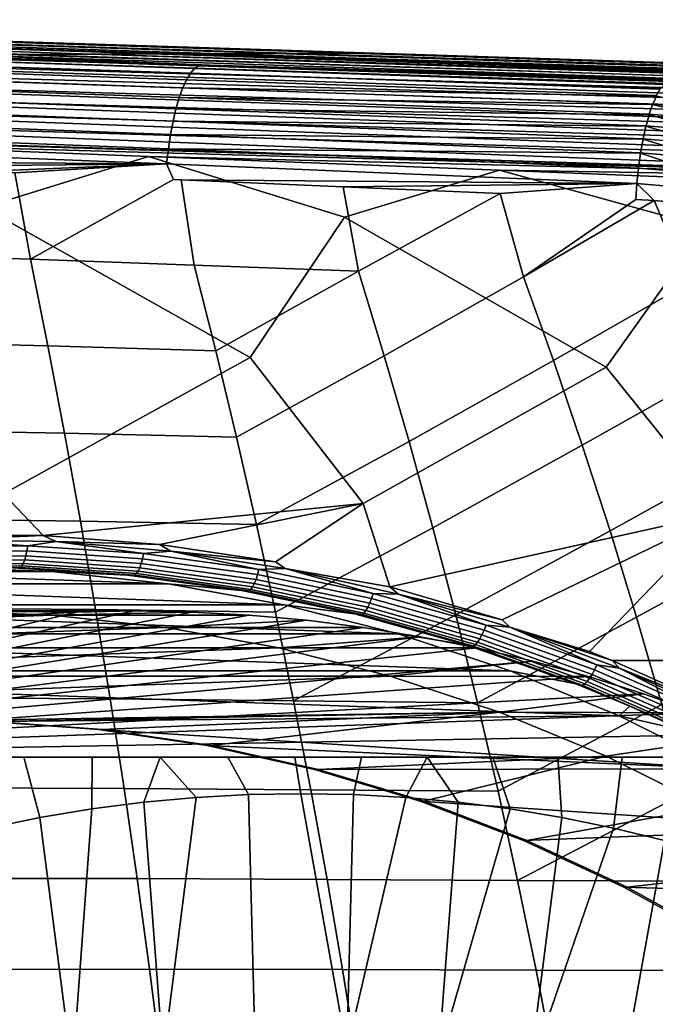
# Model space of a CAD drawing. Header units: metres. Extents: x -25 to 132, y -25 to 25.
# Tile 252 of 256: x 115.93 to 120.27, y 9.31 to 16.05. Entities that reach past the tile are written whole.
import ezdxf

# ---------------------------------------------------------------- set-up
doc = ezdxf.new("R2010")
doc.units = ezdxf.units.M
doc.layers.add('solid_12_061_071_XXX', color=7, linetype='CONTINUOUS')

msp = doc.modelspace()

# ---------------------------------------------------------------- linework, layer by layer
at = {"layer": 'solid_12_061_071_XXX'}
for points in [[(123.726738, 15.642379, 88.44973), (111.191582, 16.045504, 84.775192), (112.503563, 16.003519, 85.166153)], [(123.739517, 15.638001, 88.406555), (111.201843, 16.040207, 84.670845), (111.191582, 16.045504, 84.775192), (123.726738, 15.642379, 88.44973)], [(111.230293, 16.022602, 84.573448), (111.201843, 16.040207, 84.670845), (123.739517, 15.638001, 88.406555), (123.75901, 15.626773, 88.34021)], [(110.7276, 15.980194, 93.683266), (110.312141, 15.978534, 95.240257), (115.531448, 15.805486, 96.728508), (115.974625, 15.807291, 95.180588)], [(111.142441, 15.981855, 92.126076), (110.7276, 15.980194, 93.683266), (115.974625, 15.807291, 95.180588), (116.417168, 15.809094, 93.632462)], [(111.557205, 15.9835, 90.568848), (111.142441, 15.981855, 92.126076), (116.417168, 15.809094, 93.632462), (116.859695, 15.810878, 92.084305)], [(111.230293, 16.022602, 84.573448), (123.75901, 15.626773, 88.34021), (123.770203, 15.617719, 88.301819)], [(111.257637, 15.993526, 84.478508), (111.230293, 16.022602, 84.573448), (123.770203, 15.617719, 88.301819), (123.790009, 15.596713, 88.233368)], [(111.257637, 15.993526, 84.478508), (123.790009, 15.596713, 88.233368), (123.799545, 15.584159, 88.200142)], [(111.283524, 15.95336, 84.387283), (111.257637, 15.993526, 84.478508), (123.799545, 15.584159, 88.200142), (123.819237, 15.552693, 88.130966)], [(111.972763, 15.985098, 89.011818), (111.557205, 15.9835, 90.568848), (116.859695, 15.810878, 92.084305), (117.303101, 15.812612, 90.536377)], [(112.387718, 15.986696, 87.454597), (111.972763, 15.985098, 89.011818), (117.303101, 15.812612, 90.536377), (117.745903, 15.814343, 88.988251)], [(117.745903, 15.814343, 88.988251), (118.18811, 15.816075, 87.439934), (112.802063, 15.988295, 85.897186), (112.387718, 15.986696, 87.454597)], [(123.726738, 15.642379, 88.44973), (112.503563, 16.003519, 85.166153), (115.519516, 15.906983, 86.065422)], [(112.802063, 15.988295, 85.897186), (118.18811, 15.816075, 87.439934), (115.519516, 15.906983, 86.065422)], [(111.30761, 15.902628, 84.300957), (111.283524, 15.95336, 84.387283), (123.819237, 15.552693, 88.130966), (123.827103, 15.537833, 88.103088)], [(111.30761, 15.902628, 84.300957), (123.827103, 15.537833, 88.103088), (123.846214, 15.495433, 88.034668)], [(111.329582, 15.841996, 84.220665), (111.30761, 15.902628, 84.300957), (123.846214, 15.495433, 88.034668), (123.852448, 15.479446, 88.012138)], [(118.18811, 15.816075, 87.439934), (118.390564, 15.815053, 86.92244), (115.519516, 15.906983, 86.065422)], [(123.726738, 15.642379, 88.44973), (115.519516, 15.906983, 86.065422), (118.390564, 15.815053, 86.92244)], [(111.329582, 15.841996, 84.220665), (123.852448, 15.479446, 88.012138), (123.870499, 15.425873, 87.946068)], [(111.349159, 15.772259, 84.147453), (111.329582, 15.841996, 84.220665), (123.870499, 15.425873, 87.946068), (123.875191, 15.409886, 87.928658)], [(113.937729, 15.837253, 97.797417), (113.909401, 15.818422, 97.898003), (117.120735, 15.710823, 98.776634), (117.148933, 15.730358, 98.67424)], [(117.148933, 15.730358, 98.67424), (117.223663, 15.735497, 98.582733), (115.803658, 15.782613, 98.198486), (113.937729, 15.837253, 97.797417)], [(111.349159, 15.772259, 84.147453), (123.875191, 15.409886, 87.928658), (123.891685, 15.345153, 87.8666)], [(111.366074, 15.694327, 84.082283), (111.349159, 15.772259, 84.147453), (123.891685, 15.345153, 87.8666), (123.894997, 15.330212, 87.853935)], [(113.881477, 15.787423, 97.995644), (113.854347, 15.744685, 98.088982), (117.065987, 15.634497, 98.97068), (117.092949, 15.678715, 98.875923)], [(113.909401, 15.818422, 97.898003), (113.881477, 15.787423, 97.995644), (117.092949, 15.678715, 98.875923), (117.120735, 15.710823, 98.776634)], [(115.974625, 15.807291, 95.180588), (115.531448, 15.805486, 96.728508), (120.752716, 15.632231, 98.230301), (121.219292, 15.634262, 96.695847)], [(115.531448, 15.805486, 96.728508), (115.803658, 15.782613, 98.198486), (117.223663, 15.735497, 98.582733)], [(120.752716, 15.632231, 98.230301), (115.531448, 15.805486, 96.728508), (117.223663, 15.735497, 98.582733)], [(116.417168, 15.809094, 93.632462), (115.974625, 15.807291, 95.180588), (121.219292, 15.634262, 96.695847), (121.689323, 15.636285, 95.150139)], [(116.859695, 15.810878, 92.084305), (116.417168, 15.809094, 93.632462), (122.026955, 15.637722, 94.039871), (122.159233, 15.638282, 93.604881)], [(122.026955, 15.637722, 94.039871), (116.417168, 15.809094, 93.632462), (121.689323, 15.636285, 95.150139)], [(117.303101, 15.812612, 90.536377), (116.859695, 15.810878, 92.084305), (122.159233, 15.638282, 93.604881), (122.623917, 15.640234, 92.076942)], [(117.745903, 15.814343, 88.988251), (117.303101, 15.812612, 90.536377), (122.623917, 15.640234, 92.076942), (123.092194, 15.642178, 90.537262)], [(123.092194, 15.642178, 90.537262), (123.564003, 15.644113, 88.986046), (118.18811, 15.816075, 87.439934), (117.745903, 15.814343, 88.988251)], [(118.18811, 15.816075, 87.439934), (123.564003, 15.644113, 88.986046), (123.707947, 15.644698, 88.512779), (118.390564, 15.815053, 86.92244)], [(123.726738, 15.642379, 88.44973), (118.390564, 15.815053, 86.92244), (123.707947, 15.644698, 88.512779)], [(113.854347, 15.744685, 98.088982), (113.828392, 15.690804, 98.17672), (117.04023, 15.578803, 99.05954), (117.065987, 15.634497, 98.97068)], [(117.120735, 15.710823, 98.776634), (117.092949, 15.678715, 98.875923), (120.307938, 15.572135, 99.729584), (120.333694, 15.603027, 99.635025)], [(117.148933, 15.730358, 98.67424), (117.120735, 15.710823, 98.776634), (120.335892, 15.605126, 99.626869), (120.361816, 15.623566, 99.53009)], [(117.120735, 15.710823, 98.776634), (120.333694, 15.603027, 99.635025), (120.335892, 15.605126, 99.626869)], [(120.364265, 15.624715, 99.520889), (120.389961, 15.630634, 99.423401), (117.223663, 15.735497, 98.582733), (117.148933, 15.730358, 98.67424)], [(117.148933, 15.730358, 98.67424), (120.361816, 15.623566, 99.53009), (120.364265, 15.624715, 99.520889)], [(120.752716, 15.632231, 98.230301), (117.223663, 15.735497, 98.582733), (120.389961, 15.630634, 99.423401)], [(111.366074, 15.694327, 84.082283), (123.894997, 15.330212, 87.853935), (123.909431, 15.254596, 87.797585)], [(111.380112, 15.609223, 84.026016), (111.366074, 15.694327, 84.082283), (123.909431, 15.254596, 87.797585), (123.91156, 15.241635, 87.789093)], [(113.828392, 15.690804, 98.17672), (113.80397, 15.62653, 98.257629), (117.016045, 15.512438, 99.14122), (117.04023, 15.578803, 99.05954)], [(117.065987, 15.634497, 98.97068), (117.04023, 15.578803, 99.05954), (120.279167, 15.522984, 99.833351), (120.280815, 15.526248, 99.827461)], [(117.092949, 15.678715, 98.875923), (117.065987, 15.634497, 98.97068), (120.280815, 15.526248, 99.827461), (120.306, 15.569331, 99.736626)], [(117.092949, 15.678715, 98.875923), (120.306, 15.569331, 99.736626), (120.307938, 15.572135, 99.729584)], [(111.380112, 15.609223, 84.026016), (123.91156, 15.241635, 87.789093), (123.923447, 15.155686, 87.740143)], [(111.391083, 15.518061, 83.979378), (111.380112, 15.609223, 84.026016), (123.923447, 15.155686, 87.740143), (123.924622, 15.145504, 87.735123)], [(113.80397, 15.62653, 98.257629), (113.781418, 15.552757, 98.330589), (116.99379, 15.436356, 99.214554), (117.016045, 15.512438, 99.14122)], [(117.04023, 15.578803, 99.05954), (117.016045, 15.512438, 99.14122), (120.253593, 15.464684, 99.923752), (120.254951, 15.468167, 99.918999)], [(117.04023, 15.578803, 99.05954), (120.254951, 15.468167, 99.918999), (120.279167, 15.522984, 99.833351)], [(111.391083, 15.518061, 83.979378), (123.924622, 15.145504, 87.735123), (123.933502, 15.050046, 87.695221)], [(111.398849, 15.422034, 83.942986), (111.391083, 15.518061, 83.979378), (123.933502, 15.050046, 87.695221), (123.933998, 15.043281, 87.692856)], [(113.781418, 15.552757, 98.330589), (113.761055, 15.470513, 98.394585), (116.973785, 15.351652, 99.278481), (116.99379, 15.436356, 99.214554)], [(117.016045, 15.512438, 99.14122), (116.99379, 15.436356, 99.214554), (120.229668, 15.395314, 100.006454), (120.230743, 15.398785, 100.002785)], [(117.016045, 15.512438, 99.14122), (120.230743, 15.398785, 100.002785), (120.253593, 15.464684, 99.923752)], [(120.279167, 15.522984, 99.833351), (120.254951, 15.468167, 99.918999), (120.714622, 15.431698, 100.044701)], [(113.761055, 15.470513, 98.394585), (113.743172, 15.380941, 98.44873), (116.956306, 15.259546, 99.332077), (116.973785, 15.351652, 99.278481)], [(116.99379, 15.436356, 99.214554), (116.973785, 15.351652, 99.278481), (120.207748, 15.31592, 100.080215), (120.208549, 15.319164, 100.077545)], [(116.99379, 15.436356, 99.214554), (120.208549, 15.319164, 100.077545), (120.229668, 15.395314, 100.006454)], [(120.253593, 15.464684, 99.923752), (120.230743, 15.398785, 100.002785), (120.68483, 15.362269, 100.126633)], [(120.714622, 15.431698, 100.044701), (120.254951, 15.468167, 99.918999), (120.253593, 15.464684, 99.923752), (120.68483, 15.362269, 100.126633)], [(123.939438, 14.939407, 87.663551), (123.939529, 14.936522, 87.662918), (111.40509, 15.32276, 83.9179), (111.398849, 15.422034, 83.942986)], [(111.398849, 15.422034, 83.942986), (123.933998, 15.043281, 87.692856), (123.939438, 14.939407, 87.663551)], [(113.743172, 15.380941, 98.44873), (113.727997, 15.285291, 98.492264), (116.941612, 15.161365, 99.374573), (116.956306, 15.259546, 99.332077)], [(120.229668, 15.395314, 100.006454), (120.208549, 15.319164, 100.077545), (120.656372, 15.282704, 100.199287)], [(120.68483, 15.362269, 100.126633), (120.230743, 15.398785, 100.002785), (120.229668, 15.395314, 100.006454), (120.656372, 15.282704, 100.199287)], [(123.939529, 14.936522, 87.662918), (111.941841, 15.301685, 84.076981), (111.40509, 15.32276, 83.9179)], [(123.939529, 14.936522, 87.662918), (114.384323, 15.205626, 84.801453), (111.941841, 15.301685, 84.076981)], [(116.973785, 15.351652, 99.278481), (116.956306, 15.259546, 99.332077), (120.188164, 15.227699, 100.143921), (120.188728, 15.230527, 100.14212)], [(116.973785, 15.351652, 99.278481), (120.188728, 15.230527, 100.14212), (120.207748, 15.31592, 100.080215)], [(120.207748, 15.31592, 100.080215), (120.188728, 15.230527, 100.14212), (120.629684, 15.194222, 100.261566)], [(120.656372, 15.282704, 100.199287), (120.208549, 15.319164, 100.077545), (120.207748, 15.31592, 100.080215), (120.629684, 15.194222, 100.261566)], [(113.727997, 15.285291, 98.492264), (113.715759, 15.18489, 98.524582), (116.929924, 15.05852, 99.40535), (116.941612, 15.161365, 99.374573)], [(116.956306, 15.259546, 99.332077), (116.941612, 15.161365, 99.374573), (120.171219, 15.131984, 100.196609), (120.17157, 15.134232, 100.195541)], [(116.956306, 15.259546, 99.332077), (120.17157, 15.134232, 100.195541), (120.188164, 15.227699, 100.143921)], [(120.188164, 15.227699, 100.143921), (120.17157, 15.134232, 100.195541), (120.605171, 15.09818, 100.312508)], [(120.629684, 15.194222, 100.261566), (120.188728, 15.230527, 100.14212), (120.188164, 15.227699, 100.143921), (120.605171, 15.09818, 100.312508)], [(113.715759, 15.18489, 98.524582), (113.801788, 15.080321, 98.570862), (116.929924, 15.05852, 99.40535)], [(114.384323, 15.205626, 84.801453), (116.805489, 15.110126, 85.520576), (115.677071, 14.76128, 85.119553)], [(123.939529, 14.936522, 87.662918), (116.805489, 15.110126, 85.520576), (114.384323, 15.205626, 84.801453)], [(116.941612, 15.161365, 99.374573), (116.929924, 15.05852, 99.40535), (120.146271, 14.924669, 100.265778), (120.157158, 15.030219, 100.23748)], [(116.941612, 15.161365, 99.374573), (120.157158, 15.030219, 100.23748), (120.171219, 15.131984, 100.196609)], [(116.805489, 15.110126, 85.520576), (118.146721, 14.693983, 85.866592), (117.501503, 13.734749, 85.530373), (115.677071, 14.76128, 85.119553)], [(116.805489, 15.110126, 85.520576), (119.205353, 15.01517, 86.234344), (118.146721, 14.693983, 85.866592)], [(123.939529, 14.936522, 87.662918), (119.205353, 15.01517, 86.234344), (116.805489, 15.110126, 85.520576)], [(120.171219, 15.131984, 100.196609), (120.157158, 15.030219, 100.23748), (120.583214, 14.99605, 100.351326)], [(120.605171, 15.09818, 100.312508), (120.17157, 15.134232, 100.195541), (120.171219, 15.131984, 100.196609), (120.583214, 14.99605, 100.351326)], [(116.929924, 15.05852, 99.40535), (113.801788, 15.080321, 98.570862), (113.819313, 15.079644, 98.575699)], [(116.929924, 15.05852, 99.40535), (113.819313, 15.079644, 98.575699), (114.856216, 15.038944, 98.861008)], [(116.929924, 15.05852, 99.40535), (114.856216, 15.038944, 98.861008), (115.652779, 15.006845, 99.078888)], [(116.929924, 15.05852, 99.40535), (115.652779, 15.006845, 99.078888), (115.892365, 14.997062, 99.144188)], [(116.929924, 15.05852, 99.40535), (115.892365, 14.997062, 99.144188), (115.999878, 14.407779, 99.256783), (116.975868, 14.952181, 99.43808)], [(116.929924, 15.05852, 99.40535), (116.975868, 14.952181, 99.43808), (117.028793, 14.949965, 99.45237), (120.146271, 14.924669, 100.265778)], [(120.583214, 14.99605, 100.351326), (120.157158, 15.030219, 100.23748), (120.146271, 14.924669, 100.265778), (120.56414, 14.889399, 100.377434)], [(115.652779, 15.006845, 99.078888), (114.886848, 14.441215, 98.959808), (115.999878, 14.407779, 99.256783), (115.892365, 14.997062, 99.144188)], [(119.205353, 15.01517, 86.234344), (120.616432, 14.626812, 86.613411), (119.935974, 13.668651, 86.286598), (118.146721, 14.693983, 85.866592)], [(119.205353, 15.01517, 86.234344), (121.5839, 14.920738, 86.942741), (120.616432, 14.626812, 86.613411)], [(123.939529, 14.936522, 87.662918), (121.5839, 14.920738, 86.942741), (119.205353, 15.01517, 86.234344)], [(116.975868, 14.952181, 99.43808), (115.999878, 14.407779, 99.256783), (117.11882, 14.366238, 99.55323), (117.028793, 14.949965, 99.45237)], [(117.028793, 14.949965, 99.45237), (117.11882, 14.366238, 99.55323), (118.242218, 14.325991, 99.847252), (118.136177, 14.90304, 99.750069)], [(120.146271, 14.924669, 100.265778), (117.028793, 14.949965, 99.45237), (118.136177, 14.90304, 99.750069)], [(120.146271, 14.924669, 100.265778), (118.136177, 14.90304, 99.750069), (119.210243, 14.856213, 100.036194)], [(118.242218, 14.325991, 99.847252), (119.210243, 14.856213, 100.036194), (118.136177, 14.90304, 99.750069)], [(120.146271, 14.924669, 100.265778), (119.210243, 14.856213, 100.036194), (119.370041, 14.287026, 100.138718), (120.138374, 14.81453, 100.281212)], [(120.146271, 14.924669, 100.265778), (120.138374, 14.81453, 100.281212), (120.264252, 14.807353, 100.314407)], [(120.56414, 14.889399, 100.377434), (120.146271, 14.924669, 100.265778), (120.264252, 14.807353, 100.314407), (120.523613, 14.783115, 100.383522)], [(118.41851, 13.746132, 99.959831), (119.370041, 14.287026, 100.138718), (119.210243, 14.856213, 100.036194), (118.242218, 14.325991, 99.847252)], [(115.677071, 14.76128, 85.119553), (117.501503, 13.734749, 85.530373), (115.813522, 12.802411, 84.861061), (115.067093, 13.800974, 84.773964)], [(119.370041, 14.287026, 100.138718), (120.264252, 14.807353, 100.314407), (120.138374, 14.81453, 100.281212)], [(119.575287, 13.713501, 100.250519), (120.504433, 14.244166, 100.428513), (120.264252, 14.807353, 100.314407), (119.370041, 14.287026, 100.138718)], [(120.523613, 14.783115, 100.383522), (120.264252, 14.807353, 100.314407), (120.504433, 14.244166, 100.428513)], [(118.146721, 14.693983, 85.866592), (119.935974, 13.668651, 86.286598), (118.274857, 12.736506, 85.644829), (117.501503, 13.734749, 85.530373)], [(120.616432, 14.626812, 86.613411), (122.370506, 13.602664, 87.042641), (120.736252, 12.670722, 86.428436), (119.935974, 13.668651, 86.286598)], [(114.886848, 14.441215, 98.959808), (114.975121, 13.841243, 99.070229), (116.117729, 13.814517, 99.368744), (115.999878, 14.407779, 99.256783)], [(115.999878, 14.407779, 99.256783), (116.117729, 13.814517, 99.368744), (117.265976, 13.779799, 99.665863), (117.11882, 14.366238, 99.55323)], [(117.11882, 14.366238, 99.55323), (117.265976, 13.779799, 99.665863), (118.242218, 14.325991, 99.847252)], [(117.407562, 13.188353, 99.774002), (118.41851, 13.746132, 99.959831), (118.242218, 14.325991, 99.847252), (117.265976, 13.779799, 99.665863)], [(118.588097, 13.16065, 100.067955), (119.575287, 13.713501, 100.250519), (119.370041, 14.287026, 100.138718), (118.41851, 13.746132, 99.959831)], [(119.772705, 13.133773, 100.357933), (120.738274, 13.676894, 100.538742), (120.504433, 14.244166, 100.428513), (119.575287, 13.713501, 100.250519)], [(114.975121, 13.841243, 99.070229), (115.06012, 13.23759, 99.176147), (116.231148, 13.216893, 99.476196), (116.117729, 13.814517, 99.368744)], [(116.117729, 13.814517, 99.368744), (116.231148, 13.216893, 99.476196), (117.407562, 13.188353, 99.774002), (117.265976, 13.779799, 99.665863)], [(117.543449, 12.59211, 99.877586), (118.588097, 13.16065, 100.067955), (118.41851, 13.746132, 99.959831), (117.407562, 13.188353, 99.774002)], [(117.501503, 13.734749, 85.530373), (118.274857, 12.736506, 85.644829), (116.085167, 12.516361, 84.90876), (115.813522, 12.802411, 84.861061)], [(118.750832, 12.569781, 100.171562), (119.772705, 13.133773, 100.357933), (119.575287, 13.713501, 100.250519), (118.588097, 13.16065, 100.067955)], [(119.96212, 12.548095, 100.460884), (120.963173, 13.102878, 100.644669), (120.738274, 13.676894, 100.538742), (119.772705, 13.133773, 100.357933)], [(119.935974, 13.668651, 86.286598), (120.736252, 12.670722, 86.428436), (118.456039, 12.164412, 85.634415), (118.274857, 12.736506, 85.644829)], [(115.06012, 13.23759, 99.176147), (115.141754, 12.630412, 99.277512), (116.340042, 12.615091, 99.579079), (116.231148, 13.216893, 99.476196)], [(116.231148, 13.216893, 99.476196), (116.340042, 12.615091, 99.579079), (117.543449, 12.59211, 99.877586), (117.407562, 13.188353, 99.774002)], [(117.673523, 11.991279, 99.976555), (118.750832, 12.569781, 100.171562), (118.588097, 13.16065, 100.067955), (117.543449, 12.59211, 99.877586)], [(118.906578, 11.973757, 100.270576), (119.96212, 12.548095, 100.460884), (119.772705, 13.133773, 100.357933), (118.750832, 12.569781, 100.171562)], [(120.143379, 11.956721, 100.559303), (121.178932, 12.522388, 100.746223), (120.963173, 13.102878, 100.644669), (119.96212, 12.548095, 100.460884)], [(115.813522, 12.802411, 84.861061), (116.085167, 12.516361, 84.90876), (115.288231, 12.522193, 84.651062)], [(118.274857, 12.736506, 85.644829), (116.881828, 12.454336, 85.158768), (116.085167, 12.516361, 84.90876)], [(118.274857, 12.736506, 85.644829), (117.673637, 12.33674, 85.400742), (116.881828, 12.454336, 85.158768)], [(117.740707, 12.290182, 85.419724), (117.673637, 12.33674, 85.400742), (118.274857, 12.736506, 85.644829), (118.456039, 12.164412, 85.634415)], [(120.736252, 12.670722, 86.428436), (119.225105, 11.938584, 85.859772), (118.456039, 12.164412, 85.634415)], [(119.278061, 11.888711, 85.874146), (119.225105, 11.938584, 85.859772), (120.736252, 12.670722, 86.428436), (119.822021, 11.722884, 86.032303)], [(119.977478, 11.660654, 86.07695), (119.822021, 11.722884, 86.032303), (120.736252, 12.670722, 86.428436), (122.038834, 11.661029, 86.753624)], [(115.141754, 12.630412, 99.277512), (115.219948, 12.019869, 99.374275), (116.444298, 12.009296, 99.677338), (116.340042, 12.615091, 99.579079)], [(116.340042, 12.615091, 99.579079), (116.444298, 12.009296, 99.677338), (117.673523, 11.991279, 99.976555), (117.543449, 12.59211, 99.877586)], [(117.797661, 11.38607, 100.070839), (118.906578, 11.973757, 100.270576), (118.750832, 12.569781, 100.171562), (117.673523, 11.991279, 99.976555)], [(119.055191, 11.372811, 100.364944), (120.143379, 11.956721, 100.559303), (119.96212, 12.548095, 100.460884), (118.906578, 11.973757, 100.270576)], [(115.386383, 12.487795, 84.681572), (115.979614, 12.446626, 84.879303), (115.188057, 12.444448, 84.622078)], [(115.386383, 12.487795, 84.681572), (115.288231, 12.522193, 84.651062), (116.085167, 12.516361, 84.90876)], [(115.386383, 12.487795, 84.681572), (116.085167, 12.516361, 84.90876), (116.172577, 12.476429, 84.935036)], [(115.386383, 12.487795, 84.681572), (116.172577, 12.476429, 84.935036), (115.979614, 12.446626, 84.879303)], [(116.172577, 12.476429, 84.935036), (116.771927, 12.393132, 85.129028), (115.979614, 12.446626, 84.879303)], [(116.172577, 12.476429, 84.935036), (116.085167, 12.516361, 84.90876), (116.881828, 12.454336, 85.158768)], [(116.172577, 12.476429, 84.935036), (116.881828, 12.454336, 85.158768), (116.958611, 12.410443, 85.181122)], [(116.172577, 12.476429, 84.935036), (116.958611, 12.410443, 85.181122), (116.771927, 12.393132, 85.129028)], [(120.316307, 11.359905, 100.653122), (121.385376, 11.935696, 100.84333), (121.178932, 12.522388, 100.746223), (120.143379, 11.956721, 100.559303)], [(115.185394, 12.408585, 84.634308), (115.974762, 12.41077, 84.890862), (115.968002, 12.377921, 84.908699), (115.180573, 12.375719, 84.652725)], [(115.188057, 12.444448, 84.622078), (115.979614, 12.446626, 84.879303), (115.974762, 12.41077, 84.890862), (115.185394, 12.408585, 84.634308)], [(115.974762, 12.41077, 84.890862), (116.764885, 12.357431, 85.139923), (116.756172, 12.324725, 85.157158), (115.968002, 12.377921, 84.908699)], [(115.979614, 12.446626, 84.879303), (116.771927, 12.393132, 85.129028), (116.764885, 12.357431, 85.139923), (115.974762, 12.41077, 84.890862)], [(116.958611, 12.410443, 85.181122), (117.561127, 12.284296, 85.37114), (116.771927, 12.393132, 85.129028)], [(116.958611, 12.410443, 85.181122), (116.881828, 12.454336, 85.158768), (117.673637, 12.33674, 85.400742)], [(116.958611, 12.410443, 85.181122), (117.673637, 12.33674, 85.400742), (117.740707, 12.290182, 85.419724)], [(116.958611, 12.410443, 85.181122), (117.740707, 12.290182, 85.419724), (117.561127, 12.284296, 85.37114)], [(115.173759, 12.347037, 84.676682), (115.959579, 12.349264, 84.932159), (115.949791, 12.325832, 84.960411), (115.165215, 12.323575, 84.705299)], [(115.180573, 12.375719, 84.652725), (115.968002, 12.377921, 84.908699), (115.959579, 12.349264, 84.932159), (115.173759, 12.347037, 84.676682)], [(115.959579, 12.349264, 84.932159), (116.746109, 12.296192, 85.180122), (116.735062, 12.272863, 85.207985), (115.949791, 12.325832, 84.960411)], [(115.968002, 12.377921, 84.908699), (116.756172, 12.324725, 85.157158), (116.746109, 12.296192, 85.180122), (115.959579, 12.349264, 84.932159)], [(116.764885, 12.357431, 85.139923), (117.551888, 12.248899, 85.381355), (117.541214, 12.216464, 85.397995), (116.756172, 12.324725, 85.157158)], [(116.771927, 12.393132, 85.129028), (117.561127, 12.284296, 85.37114), (117.551888, 12.248899, 85.381355), (116.764885, 12.357431, 85.139923)], [(116.940842, 12.185494, 86.149734), (113.738297, 12.185494, 85.170616), (114.536446, 12.271292, 85.414635)], [(116.142693, 12.271292, 85.905716), (114.536446, 12.271292, 85.414635), (115.339569, 12.299992, 85.660172)], [(116.940842, 12.185494, 86.149734), (114.536446, 12.271292, 85.414635), (116.142693, 12.271292, 85.905716)], [(115.155228, 12.306176, 84.737556), (115.938995, 12.308472, 84.992424), (115.927574, 12.297807, 85.027046), (115.144173, 12.29547, 84.772285)], [(115.144173, 12.29547, 84.772285), (115.927574, 12.297807, 85.027046), (115.881104, 12.2953, 85.051819)], [(115.165215, 12.323575, 84.705299), (115.949791, 12.325832, 84.960411), (115.938995, 12.308472, 84.992424), (115.155228, 12.306176, 84.737556)], [(115.339569, 12.299992, 85.660172), (115.881104, 12.2953, 85.051819), (116.662186, 12.245268, 85.298431), (116.142693, 12.271292, 85.905716)], [(115.927574, 12.297807, 85.027046), (116.662186, 12.245268, 85.298431), (115.881104, 12.2953, 85.051819)], [(115.938995, 12.308472, 84.992424), (116.723419, 12.255578, 85.239746), (116.711601, 12.244962, 85.274246), (115.927574, 12.297807, 85.027046)], [(115.927574, 12.297807, 85.027046), (116.711601, 12.244962, 85.274246), (116.662186, 12.245268, 85.298431)], [(115.949791, 12.325832, 84.960411), (116.735062, 12.272863, 85.207985), (116.723419, 12.255578, 85.239746), (115.938995, 12.308472, 84.992424)], [(116.142693, 12.271292, 85.905716), (116.662186, 12.245268, 85.298431), (117.441368, 12.140536, 85.537796), (116.940842, 12.185494, 86.149734)], [(116.735062, 12.272863, 85.207985), (117.517151, 12.165011, 85.447929), (117.504631, 12.14785, 85.479416), (116.723419, 12.255578, 85.239746)], [(116.746109, 12.296192, 85.180122), (117.529495, 12.188161, 85.420456), (117.517151, 12.165011, 85.447929), (116.735062, 12.272863, 85.207985)], [(116.756172, 12.324725, 85.157158), (117.541214, 12.216464, 85.397995), (117.529495, 12.188161, 85.420456), (116.746109, 12.296192, 85.180122)], [(117.561127, 12.284296, 85.37114), (118.343307, 12.120481, 85.60553), (118.331886, 12.085538, 85.615082), (117.551888, 12.248899, 85.381355)], [(117.740707, 12.290182, 85.419724), (118.343307, 12.120481, 85.60553), (117.561127, 12.284296, 85.37114)], [(117.740707, 12.290182, 85.419724), (118.456039, 12.164412, 85.634415), (118.515091, 12.116015, 85.650749)], [(117.740707, 12.290182, 85.419724), (118.515091, 12.116015, 85.650749), (118.343307, 12.120481, 85.60553)], [(116.711601, 12.244962, 85.274246), (117.441368, 12.140536, 85.537796), (116.662186, 12.245268, 85.298431)], [(116.723419, 12.255578, 85.239746), (117.504631, 12.14785, 85.479416), (117.492386, 12.137296, 85.513786), (116.711601, 12.244962, 85.274246)], [(116.711601, 12.244962, 85.274246), (117.492386, 12.137296, 85.513786), (117.441368, 12.140536, 85.537796)], [(117.541214, 12.216464, 85.397995), (118.319252, 12.053508, 85.631119), (118.305862, 12.025546, 85.653069), (117.529495, 12.188161, 85.420456)], [(117.551888, 12.248899, 85.381355), (118.331886, 12.085538, 85.615082), (118.319252, 12.053508, 85.631119), (117.541214, 12.216464, 85.397995)], [(117.732635, 12.042751, 86.391808), (112.946503, 12.042751, 84.928543), (113.738297, 12.185494, 85.170616)], [(117.732635, 12.042751, 86.391808), (113.738297, 12.185494, 85.170616), (116.940842, 12.185494, 86.149734)], [(116.940842, 12.185494, 86.149734), (117.441368, 12.140536, 85.537796), (118.214798, 11.981339, 85.769775), (117.732635, 12.042751, 86.391808)], [(117.492386, 12.137296, 85.513786), (118.214798, 11.981339, 85.769775), (117.441368, 12.140536, 85.537796)], [(117.504631, 12.14785, 85.479416), (118.278778, 11.985679, 85.711349), (118.266052, 11.975212, 85.745575), (117.492386, 12.137296, 85.513786)], [(117.492386, 12.137296, 85.513786), (118.266052, 11.975212, 85.745575), (118.214798, 11.981339, 85.769775)], [(117.517151, 12.165011, 85.447929), (118.292213, 12.002662, 85.680138), (118.278778, 11.985679, 85.711349), (117.504631, 12.14785, 85.479416)], [(117.529495, 12.188161, 85.420456), (118.305862, 12.025546, 85.653069), (118.292213, 12.002662, 85.680138), (117.517151, 12.165011, 85.447929)], [(118.515091, 12.116015, 85.650749), (118.456039, 12.164412, 85.634415), (119.225105, 11.938584, 85.859772)], [(118.331886, 12.085538, 85.615082), (119.101067, 11.868021, 85.841042), (119.086472, 11.836534, 85.856483), (118.319252, 12.053508, 85.631119)], [(118.343307, 12.120481, 85.60553), (119.114662, 11.902357, 85.832153), (119.101067, 11.868021, 85.841042), (118.331886, 12.085538, 85.615082)], [(118.515091, 12.116015, 85.650749), (119.114662, 11.902357, 85.832153), (118.343307, 12.120481, 85.60553)], [(118.515091, 12.116015, 85.650749), (119.225105, 11.938584, 85.859772), (119.278061, 11.888711, 85.874146)], [(118.515091, 12.116015, 85.650749), (119.278061, 11.888711, 85.874146), (119.114662, 11.902357, 85.832153)], [(116.708374, 11.999994, 81.183022), (112.122093, 11, 79.780853), (116.315239, 11.992957, 81.062828)], [(117.101509, 11.992957, 81.303215), (112.122093, 11, 79.780853), (116.708374, 11.999994, 81.183022)], [(116.315239, 11.992957, 81.062828), (112.122093, 11, 79.780853), (115.922661, 11.971841, 80.942802)], [(117.49408, 11.971841, 81.423233), (112.122093, 11, 79.780853), (117.101509, 11.992957, 81.303215)], [(118.513405, 11.843781, 86.630516), (112.165733, 11.843781, 84.689835), (112.946503, 12.042751, 84.928543)], [(118.513405, 11.843781, 86.630516), (112.946503, 12.042751, 84.928543), (117.732635, 12.042751, 86.391808)], [(116.146584, 11.972026, 85.821449), (115.363464, 11.999995, 85.582024), (114.580345, 11.972026, 85.342598)], [(115.922661, 11.971841, 80.942802), (114.580345, 11.972026, 85.342598), (115.363464, 11.999995, 85.582024), (116.315239, 11.992957, 81.062828)], [(115.219948, 12.019869, 99.374275), (115.294624, 11.406117, 99.466393), (116.543816, 11.399693, 99.770912), (116.444298, 12.009296, 99.677338)], [(117.101509, 11.992957, 81.303215), (116.708374, 11.999994, 81.183022), (115.363464, 11.999995, 85.582024), (116.146584, 11.972026, 85.821449)], [(116.708374, 11.999994, 81.183022), (116.315239, 11.992957, 81.062828), (115.363464, 11.999995, 85.582024)], [(117.49408, 11.971841, 81.423233), (117.101509, 11.992957, 81.303215), (116.146584, 11.972026, 85.821449)], [(116.444298, 12.009296, 99.677338), (116.543816, 11.399693, 99.770912), (117.797661, 11.38607, 100.070839), (117.673523, 11.991279, 99.976555)], [(117.732635, 12.042751, 86.391808), (118.214798, 11.981339, 85.769775), (118.978546, 11.768197, 85.994247), (118.513405, 11.843781, 86.630516)], [(118.292213, 12.002662, 85.680138), (119.056427, 11.786502, 85.904579), (119.042053, 11.769763, 85.935493), (118.278778, 11.985679, 85.711349)], [(118.305862, 12.025546, 85.653069), (119.071411, 11.80903, 85.877922), (119.056427, 11.786502, 85.904579), (118.292213, 12.002662, 85.680138)], [(118.319252, 12.053508, 85.631119), (119.086472, 11.836534, 85.856483), (119.071411, 11.80903, 85.877922), (118.305862, 12.025546, 85.653069)], [(117.885765, 11.936668, 81.542984), (112.122093, 11, 79.780853), (117.49408, 11.971841, 81.423233)], [(118.276207, 11.887479, 81.662354), (112.122093, 11, 79.780853), (117.885765, 11.936668, 81.542984)], [(116.146584, 11.972026, 85.821449), (114.580345, 11.972026, 85.342598), (113.800797, 11.888222, 85.104271)], [(116.926125, 11.888222, 86.059776), (116.146584, 11.972026, 85.821449), (113.800797, 11.888222, 85.104271)], [(117.885765, 11.936668, 81.542984), (117.49408, 11.971841, 81.423233), (116.146584, 11.972026, 85.821449), (116.926125, 11.888222, 86.059776)], [(118.276207, 11.887479, 81.662354), (117.885765, 11.936668, 81.542984), (116.926125, 11.888222, 86.059776)], [(117.797661, 11.38607, 100.070839), (119.055191, 11.372811, 100.364944), (118.906578, 11.973757, 100.270576)], [(118.266052, 11.975212, 85.745575), (118.978546, 11.768197, 85.994247), (118.214798, 11.981339, 85.769775)], [(118.278778, 11.985679, 85.711349), (119.042053, 11.769763, 85.935493), (119.028809, 11.759416, 85.969559), (118.266052, 11.975212, 85.745575)], [(118.266052, 11.975212, 85.745575), (119.028809, 11.759416, 85.969559), (118.978546, 11.768197, 85.994247)], [(119.196518, 10.767176, 100.454582), (120.316307, 11.359905, 100.653122), (120.143379, 11.956721, 100.559303), (119.055191, 11.372811, 100.364944)], [(118.664627, 11.824354, 81.781113), (112.122093, 11, 79.780853), (118.276207, 11.887479, 81.662354)], [(116.926125, 11.888222, 86.059776), (113.800797, 11.888222, 85.104271), (113.02874, 11.749022, 84.868225)], [(117.698181, 11.749022, 86.295822), (116.926125, 11.888222, 86.059776), (113.02874, 11.749022, 84.868225)], [(118.664627, 11.824354, 81.781113), (118.276207, 11.887479, 81.662354), (116.926125, 11.888222, 86.059776), (117.698181, 11.749022, 86.295822)], [(119.101067, 11.868021, 85.841042), (119.855698, 11.597411, 86.059242), (119.839165, 11.566604, 86.074089), (119.086472, 11.836534, 85.856483)], [(119.114662, 11.902357, 85.832153), (119.871429, 11.630988, 86.05101), (119.855698, 11.597411, 86.059242), (119.101067, 11.868021, 85.841042)], [(119.278061, 11.888711, 85.874146), (119.871429, 11.630988, 86.05101), (119.114662, 11.902357, 85.832153)], [(119.278061, 11.888711, 85.874146), (119.822021, 11.722884, 86.032303), (119.977478, 11.660654, 86.07695)], [(119.278061, 11.888711, 85.874146), (119.977478, 11.660654, 86.07695), (120.025986, 11.609315, 86.089935)], [(119.278061, 11.888711, 85.874146), (120.025986, 11.609315, 86.089935), (119.871429, 11.630988, 86.05101)], [(119.278351, 11.58991, 86.86438), (111.400787, 11.58991, 84.455971), (112.165733, 11.843781, 84.689835)], [(119.050751, 11.747355, 81.899155), (112.122093, 11, 79.780853), (118.664627, 11.824354, 81.781113)], [(119.278351, 11.58991, 86.86438), (112.165733, 11.843781, 84.689835), (118.513405, 11.843781, 86.630516)], [(119.050751, 11.747355, 81.899155), (118.664627, 11.824354, 81.781113), (117.698181, 11.749022, 86.295822)], [(118.513405, 11.843781, 86.630516), (118.978546, 11.768197, 85.994247), (119.728584, 11.501955, 86.211151), (119.278351, 11.58991, 86.86438)], [(119.071411, 11.80903, 85.877922), (119.822426, 11.539678, 86.095016), (119.806099, 11.517605, 86.121262), (119.056427, 11.786502, 85.904579)], [(119.086472, 11.836534, 85.856483), (119.839165, 11.566604, 86.074089), (119.822426, 11.539678, 86.095016), (119.071411, 11.80903, 85.877922)], [(119.434334, 11.656524, 82.016434), (112.122093, 11, 79.780853), (119.050751, 11.747355, 81.899155)], [(117.698181, 11.749022, 86.295822), (113.02874, 11.749022, 84.868225), (112.267365, 11.555006, 84.635452)], [(118.459564, 11.555006, 86.528595), (117.698181, 11.749022, 86.295822), (112.267365, 11.555006, 84.635452)], [(119.434334, 11.656524, 82.016434), (119.050751, 11.747355, 81.899155), (117.698181, 11.749022, 86.295822), (118.459564, 11.555006, 86.528595)], [(119.028809, 11.759416, 85.969559), (119.728584, 11.501955, 86.211151), (118.978546, 11.768197, 85.994247)], [(119.042053, 11.769763, 85.935493), (119.790756, 11.501181, 86.151878), (119.776962, 11.490997, 86.185776), (119.028809, 11.759416, 85.969559)], [(119.028809, 11.759416, 85.969559), (119.776962, 11.490997, 86.185776), (119.728584, 11.501955, 86.211151)], [(119.056427, 11.786502, 85.904579), (119.806099, 11.517605, 86.121262), (119.790756, 11.501181, 86.151878), (119.042053, 11.769763, 85.935493)], [(119.814522, 11.552055, 82.132668), (112.122093, 11, 79.780853), (119.434334, 11.656524, 82.016434)], [(119.814522, 11.552055, 82.132668), (119.434334, 11.656524, 82.016434), (118.459564, 11.555006, 86.528595)], [(120.709785, 11.332057, 86.286003), (119.977478, 11.660654, 86.07695), (122.038834, 11.661029, 86.753624)], [(120.025986, 11.609315, 86.089935), (119.977478, 11.660654, 86.07695), (120.709785, 11.332057, 86.286003)], [(115.71505, 11.243144, 85.774971), (110.653419, 11.281729, 84.227478), (111.400787, 11.58991, 84.455971), (120.025719, 11.281729, 87.092873)], [(120.025719, 11.281729, 87.092873), (111.400787, 11.58991, 84.455971), (119.278351, 11.58991, 86.86438)], [(120.025719, 11.281729, 87.092873), (119.278351, 11.58991, 86.86438), (119.728584, 11.501955, 86.211151), (120.097214, 11.349276, 86.316765)], [(119.855698, 11.597411, 86.059242), (120.592041, 11.274806, 86.269699), (120.573593, 11.24482, 86.283958), (119.839165, 11.566604, 86.074089)], [(119.871429, 11.630988, 86.05101), (120.609879, 11.307472, 86.262108), (120.592041, 11.274806, 86.269699), (119.855698, 11.597411, 86.059242)], [(120.025986, 11.609315, 86.089935), (120.609879, 11.307472, 86.262108), (119.871429, 11.630988, 86.05101)], [(120.025986, 11.609315, 86.089935), (120.709785, 11.332057, 86.286003), (120.755249, 11.278915, 86.298103)], [(120.025986, 11.609315, 86.089935), (120.755249, 11.278915, 86.298103), (120.609879, 11.307472, 86.262108)], [(118.459564, 11.555006, 86.528595), (111.520439, 11.307106, 84.407097), (114.987984, 11.243144, 85.467224), (119.206482, 11.307106, 86.75695)], [(118.459564, 11.555006, 86.528595), (112.267365, 11.555006, 84.635452), (111.520439, 11.307106, 84.407097)], [(120.191055, 11.434034, 82.247787), (112.122093, 11, 79.780853), (119.814522, 11.552055, 82.132668)], [(120.191055, 11.434034, 82.247787), (119.814522, 11.552055, 82.132668), (118.459564, 11.555006, 86.528595), (119.206482, 11.307106, 86.75695)], [(119.822426, 11.539678, 86.095016), (120.555199, 11.218596, 86.304375), (120.537521, 11.197081, 86.330208), (119.806099, 11.517605, 86.121262)], [(119.839165, 11.566604, 86.074089), (120.573593, 11.24482, 86.283958), (120.555199, 11.218596, 86.304375), (119.822426, 11.539678, 86.095016)], [(119.776962, 11.490997, 86.185776), (120.097214, 11.349276, 86.316765), (119.728584, 11.501955, 86.211151)], [(119.790756, 11.501181, 86.151878), (120.521202, 11.181049, 86.360527), (120.506821, 11.17108, 86.394241), (119.776962, 11.490997, 86.185776)], [(119.776962, 11.490997, 86.185776), (120.506821, 11.17108, 86.394241), (120.097214, 11.349276, 86.316765)], [(119.806099, 11.517605, 86.121262), (120.537521, 11.197081, 86.330208), (120.521202, 11.181049, 86.360527), (119.790756, 11.501181, 86.151878)], [(120.56366, 11.30254, 82.361702), (112.122093, 11, 79.780853), (120.191055, 11.434034, 82.247787)], [(115.294624, 11.406117, 99.466393), (115.365692, 10.789313, 99.55381), (116.638496, 10.786467, 99.859756), (116.543816, 11.399693, 99.770912)], [(116.543816, 11.399693, 99.770912), (116.638496, 10.786467, 99.859756), (117.915741, 10.776694, 100.160378), (117.797661, 11.38607, 100.070839)], [(117.797661, 11.38607, 100.070839), (117.915741, 10.776694, 100.160378), (119.196518, 10.767176, 100.454582), (119.055191, 11.372811, 100.364944)], [(120.56366, 11.30254, 82.361702), (120.191055, 11.434034, 82.247787), (119.206482, 11.307106, 86.75695)], [(119.330429, 10.157084, 100.539429), (120.480759, 10.757902, 100.742264), (120.316307, 11.359905, 100.653122), (119.196518, 10.767176, 100.454582)], [(120.025719, 11.281729, 87.092873), (120.097214, 11.349276, 86.316765), (120.460938, 11.18378, 86.420441)], [(120.506821, 11.17108, 86.394241), (120.460938, 11.18378, 86.420441), (120.097214, 11.349276, 86.316765)], [(120.931541, 11.157857, 82.474174), (112.122093, 11, 79.780853), (120.56366, 11.30254, 82.361702)], [(119.206482, 11.307106, 86.75695), (114.987984, 11.243144, 85.467224), (115.738945, 11.243144, 85.696815)], [(116.464157, 11.188368, 86.003998), (115.71505, 11.243144, 85.774971), (120.025719, 11.281729, 87.092873), (120.751434, 10.920815, 87.314743)], [(119.206482, 11.307106, 86.75695), (115.738945, 11.243144, 85.696815), (116.488052, 11.188368, 85.925842)], [(119.206482, 11.307106, 86.75695), (116.488052, 11.188368, 85.925842), (117.231621, 11.079091, 86.153175)], [(119.206482, 11.307106, 86.75695), (117.231621, 11.079091, 86.153175), (117.966141, 10.91583, 86.377739), (119.935349, 11.006549, 86.97979)], [(120.931541, 11.157857, 82.474174), (120.56366, 11.30254, 82.361702), (119.206482, 11.307106, 86.75695), (119.935349, 11.006549, 86.97979)], [(120.751434, 10.920815, 87.314743), (120.025719, 11.281729, 87.092873), (120.460938, 11.18378, 86.420441), (120.819298, 11.005654, 86.522179)], [(116.488052, 11.188368, 85.925842), (115.738945, 11.243144, 85.696815), (115.71505, 11.243144, 85.774971), (116.464157, 11.188368, 86.003998)], [(117.207726, 11.079091, 86.231323), (116.464157, 11.188368, 86.003998), (120.751434, 10.920815, 87.314743)], [(117.231621, 11.079091, 86.153175), (116.488052, 11.188368, 85.925842), (116.464157, 11.188368, 86.003998), (117.207726, 11.079091, 86.231323)], [(121.294647, 11, 82.58519), (112.122093, 11, 79.780853), (120.931541, 11.157857, 82.474174)], [(120.931541, 11.157857, 82.474174), (119.935349, 11.006549, 86.97979), (120.643028, 10.654613, 87.196152), (121.294647, 11, 82.58519)], [(117.942245, 10.91583, 86.455894), (117.207726, 11.079091, 86.231323), (120.751434, 10.920815, 87.314743)], [(117.966141, 10.91583, 86.377739), (117.231621, 11.079091, 86.153175), (117.207726, 11.079091, 86.231323), (117.942245, 10.91583, 86.455894)], [(113.549141, 11, 76.781059), (113.051346, 11, 76.741417), (112.122093, 11, 79.780853), (121.294647, 11, 82.58519)], [(114.040161, 11, 76.82991), (113.549141, 11, 76.781059), (121.294647, 11, 82.58519)], [(114.52523, 11, 76.888283), (114.040161, 11, 76.82991), (121.294647, 11, 82.58519)], [(115.005196, 11, 76.956512), (114.52523, 11, 76.888283), (121.294647, 11, 82.58519)], [(115.480812, 11, 77.034973), (115.005196, 11, 76.956512), (121.294647, 11, 82.58519)], [(115.952698, 11, 77.124031), (115.480812, 11, 77.034973), (121.294647, 11, 82.58519)], [(115.480812, 11, 77.034973), (115.952698, 11, 77.124031), (116.063606, 10.586707, 76.9077), (115.711205, 10.515076, 76.799957)], [(116.42115, 11, 77.223999), (115.952698, 11, 77.124031), (121.294647, 11, 82.58519)], [(116.42115, 11, 77.223999), (116.41787, 10.645382, 77.016006), (116.063606, 10.586707, 76.9077), (115.952698, 11, 77.124031)], [(116.886162, 11, 77.335098), (116.773903, 10.691092, 77.124855), (116.41787, 10.645382, 77.016006), (116.42115, 11, 77.223999)], [(116.886162, 11, 77.335098), (116.42115, 11, 77.223999), (121.294647, 11, 82.58519)], [(116.886162, 11, 77.335098), (117.131561, 10.723815, 77.234207), (116.773903, 10.691092, 77.124855)], [(117.347923, 11, 77.457542), (116.886162, 11, 77.335098), (121.294647, 11, 82.58519)], [(116.886162, 11, 77.335098), (117.347923, 11, 77.457542), (117.489807, 10.74345, 77.343735), (117.131561, 10.723815, 77.234207)], [(117.347923, 11, 77.457542), (121.294647, 11, 82.58519), (117.806419, 11, 77.591461)], [(117.347923, 11, 77.457542), (117.806419, 11, 77.591461), (117.848618, 10.75, 77.45343), (117.489807, 10.74345, 77.343735)], [(118.261421, 11, 77.736832), (117.806419, 11, 77.591461), (121.294647, 11, 82.58519)], [(117.806419, 11, 77.591461), (118.261421, 11, 77.736832), (118.207436, 10.74345, 77.563133), (117.848618, 10.75, 77.45343)], [(119.935349, 11.006549, 86.97979), (117.966141, 10.91583, 86.377739), (118.688011, 10.699379, 86.598442)], [(118.712708, 11, 77.893532), (118.565681, 10.723815, 77.672661), (118.207436, 10.74345, 77.563133), (118.261421, 11, 77.736832)], [(118.712708, 11, 77.893532), (118.261421, 11, 77.736832), (121.294647, 11, 82.58519)], [(118.712708, 11, 77.893532), (118.92334, 10.691092, 77.782005), (118.565681, 10.723815, 77.672661)], [(119.935349, 11.006549, 86.97979), (118.688011, 10.699379, 86.598442), (119.393669, 10.430806, 86.814178), (120.643028, 10.654613, 87.196152)], [(119.160347, 11, 78.061455), (118.712708, 11, 77.893532), (121.294647, 11, 82.58519)], [(118.712708, 11, 77.893532), (119.160347, 11, 78.061455), (119.279373, 10.645382, 77.890854), (118.92334, 10.691092, 77.782005)], [(119.604607, 11, 78.240532), (119.160347, 11, 78.061455), (121.294647, 11, 82.58519)], [(119.160347, 11, 78.061455), (119.604607, 11, 78.240532), (119.633636, 10.586707, 77.999168), (119.279373, 10.645382, 77.890854)], [(120.045624, 11, 78.43058), (119.604607, 11, 78.240532), (121.294647, 11, 82.58519)], [(119.604607, 11, 78.240532), (120.045624, 11, 78.43058), (119.986038, 10.515076, 78.106903), (119.633636, 10.586707, 77.999168)], [(120.483803, 11, 78.631493), (120.335678, 10.430671, 78.213799), (119.986038, 10.515076, 78.106903), (120.045624, 11, 78.43058)], [(120.483803, 11, 78.631493), (120.045624, 11, 78.43058), (121.294647, 11, 82.58519)], [(118.664116, 10.699379, 86.67659), (117.942245, 10.91583, 86.455894), (120.751434, 10.920815, 87.314743), (121.451004, 10.509484, 87.528625)], [(118.688011, 10.699379, 86.598442), (117.966141, 10.91583, 86.377739), (117.942245, 10.91583, 86.455894), (118.664116, 10.699379, 86.67659)], [(115.365692, 10.789313, 99.55381), (115.433083, 10.169616, 99.636482), (116.728241, 10.169803, 99.94381), (116.638496, 10.786467, 99.859756)], [(116.638496, 10.786467, 99.859756), (116.728241, 10.169803, 99.94381), (118.027634, 10.163362, 100.245117), (117.915741, 10.776694, 100.160378)], [(116.907303, 8.946008, 77.165642), (116.773903, 10.691092, 77.124855), (117.131561, 10.723815, 77.234207)], [(117.534309, 8.993996, 77.357338), (116.907303, 8.946008, 77.165642), (117.131561, 10.723815, 77.234207), (117.489807, 10.74345, 77.343735)], [(118.162933, 8.993996, 77.54953), (117.534309, 8.993996, 77.357338), (117.489807, 10.74345, 77.343735), (117.848618, 10.75, 77.45343)], [(118.162933, 8.993996, 77.54953), (117.848618, 10.75, 77.45343), (118.207436, 10.74345, 77.563133)], [(117.915741, 10.776694, 100.160378), (118.027634, 10.163362, 100.245117), (119.330429, 10.157084, 100.539429), (119.196518, 10.767176, 100.454582)], [(118.162933, 8.993996, 77.54953), (118.207436, 10.74345, 77.563133), (118.565681, 10.723815, 77.672661)], [(118.162933, 8.993996, 77.54953), (118.565681, 10.723815, 77.672661), (118.92334, 10.691092, 77.782005), (118.78994, 8.946008, 77.741226)], [(119.330429, 10.157084, 100.539429), (120.636551, 10.150964, 100.826653), (120.480759, 10.757902, 100.742264)], [(116.285301, 8.850286, 76.975479), (116.063606, 10.586707, 76.9077), (116.41787, 10.645382, 77.016006)], [(116.907303, 8.946008, 77.165642), (116.285301, 8.850286, 76.975479), (116.41787, 10.645382, 77.016006), (116.773903, 10.691092, 77.124855)], [(119.369774, 10.430806, 86.892334), (118.664116, 10.699379, 86.67659), (121.451004, 10.509484, 87.528625)], [(119.393669, 10.430806, 86.814178), (118.688011, 10.699379, 86.598442), (118.664116, 10.699379, 86.67659), (119.369774, 10.430806, 86.892334)], [(118.78994, 8.946008, 77.741226), (118.92334, 10.691092, 77.782005), (119.279373, 10.645382, 77.890854)], [(118.78994, 8.946008, 77.741226), (119.279373, 10.645382, 77.890854), (119.633636, 10.586707, 77.999168), (119.411942, 8.850286, 77.931389)], [(120.643028, 10.654613, 87.196152), (119.393669, 10.430806, 86.814178), (120.079628, 10.111443, 87.023903), (121.326012, 10.25304, 87.404953)], [(116.285301, 8.850286, 76.975479), (115.671684, 8.707352, 76.787872), (115.711205, 10.515076, 76.799957), (116.063606, 10.586707, 76.9077)], [(119.411942, 8.850286, 77.931389), (119.633636, 10.586707, 77.999168), (119.986038, 10.515076, 78.106903)], [(120.055733, 10.111443, 87.102051), (119.369774, 10.430806, 86.892334), (121.451004, 10.509484, 87.528625), (122.122704, 10.048791, 87.733986)], [(119.411942, 8.850286, 77.931389), (119.986038, 10.515076, 78.106903), (120.335678, 10.430671, 78.213799), (120.025558, 8.707352, 78.118988)], [(120.079628, 10.111443, 87.023903), (119.393669, 10.430806, 86.814178), (119.369774, 10.430806, 86.892334), (120.055733, 10.111443, 87.102051)], [(120.025558, 8.707352, 78.118988), (120.335678, 10.430671, 78.213799), (120.682281, 10.333553, 78.319771), (120.627548, 8.517965, 78.303032)], [(121.326012, 10.25304, 87.404953), (120.079628, 10.111443, 87.023903), (120.742653, 9.742796, 87.226608), (121.981255, 9.803634, 87.605286)], [(115.433083, 10.169616, 99.636482), (115.496704, 9.547182, 99.714355), (116.81295, 9.549885, 100.02301), (116.728241, 10.169803, 99.94381)], [(116.728241, 10.169803, 99.94381), (116.81295, 9.549885, 100.02301), (118.133217, 9.546283, 100.324989), (118.027634, 10.163362, 100.245117)], [(118.027634, 10.163362, 100.245117), (118.133217, 9.546283, 100.324989), (119.456779, 9.542771, 100.619423), (119.330429, 10.157084, 100.539429)], [(119.330429, 10.157084, 100.539429), (119.456779, 9.542771, 100.619423), (120.783531, 9.539344, 100.906227), (120.636551, 10.150964, 100.826653)], [(120.718765, 9.742796, 87.304756), (120.055733, 10.111443, 87.102051), (122.122704, 10.048791, 87.733986)], [(120.742653, 9.742796, 87.226608), (120.079628, 10.111443, 87.023903), (120.055733, 10.111443, 87.102051), (120.718765, 9.742796, 87.304756)], [(115.496704, 9.547182, 99.714355), (115.556488, 8.922169, 99.787392), (116.892509, 8.926898, 100.097305), (116.81295, 9.549885, 100.02301)], [(116.81295, 9.549885, 100.02301), (116.892509, 8.926898, 100.097305), (118.232376, 8.925667, 100.399925), (118.133217, 9.546283, 100.324989)], [(118.133217, 9.546283, 100.324989), (118.232376, 8.925667, 100.399925), (119.575424, 8.924468, 100.694489), (119.456779, 9.542771, 100.619423)], [(119.456779, 9.542771, 100.619423), (119.575424, 8.924468, 100.694489), (120.921532, 8.923298, 100.980911), (120.783531, 9.539344, 100.906227)]]:
    msp.add_3dface(points, dxfattribs=at)

doc.saveas('drawing.dxf')
